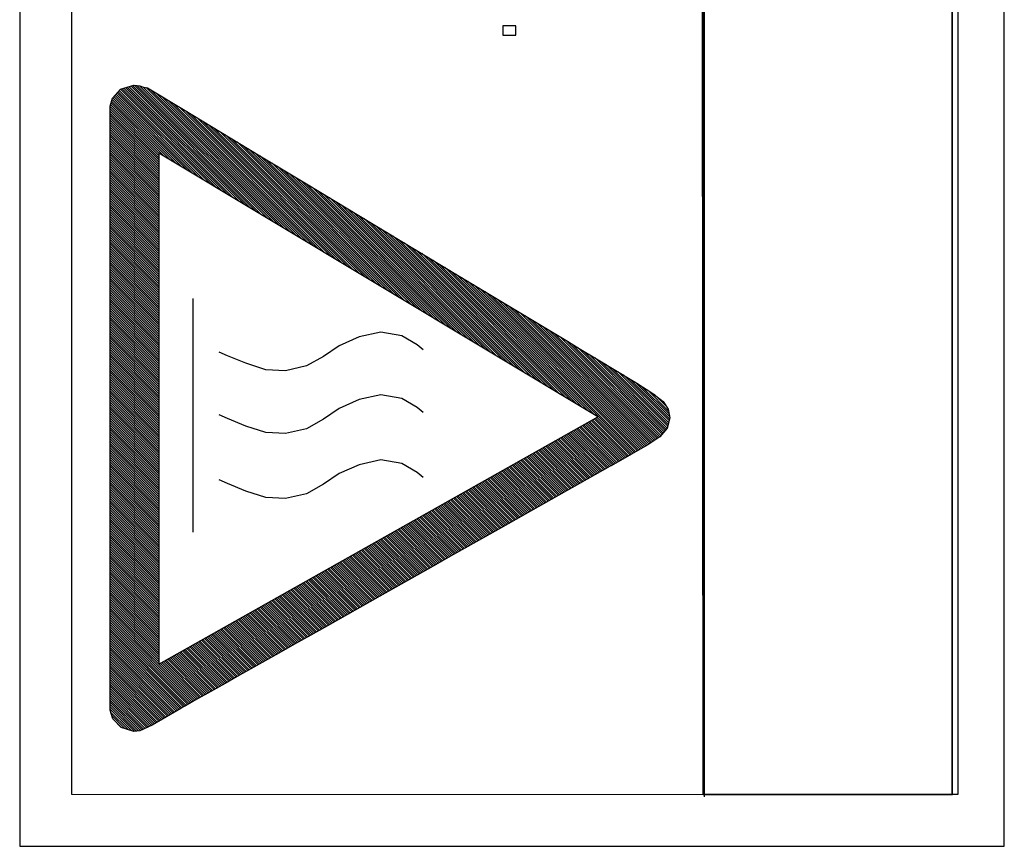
# Model space of a CAD drawing. Header units: millimetres. Extents: x -844 to -217, y -125 to 557.
# Tile 92 of 178: x -421 to -402, y 177 to 193. Entities that reach past the tile are written whole.
import ezdxf

# ---------------------------------------------------------------- set-up
doc = ezdxf.new("R2010")
doc.units = ezdxf.units.MM
doc.header["$LTSCALE"] = 23.1
doc.layers.add('R912005577_AM_0', color=7, linetype='CONTINUOUS')

msp = doc.modelspace()

# ---------------------------------------------------------------- linework, layer by layer
at = {"layer": 'R912005577_AM_0', "color": 7}
for p, q in [((-420.684, 223.184), (-420.684, 176.686)), ((-401.684, 176.684), (-401.692, 223.184)), ((-419.684, 222.184), (-419.684, 177.686)), ((-407.494, 177.681), (-407.539, 222.19)), ((-407.494, 222.184), (-407.494, 177.681)), ((-407.474, 222.143), (-407.474, 177.638)), ((-402.684, 177.684), (-402.692, 222.184)), ((-402.692, 177.681), (-402.692, 222.184)), ((-402.579, 222.19), (-402.579, 177.681)), ((-411.112, 192.503), (-411.358, 192.503)), ((-411.358, 192.503), (-411.358, 192.323)), ((-411.112, 192.323), (-411.112, 192.503)), ((-411.358, 192.323), (-411.112, 192.323)), ((-418.741, 191.283), (-418.479, 191.365)), ((-418.575, 191.335), (-416.23, 188.991)), ((-418.541, 191.346), (-416.12, 188.925)), ((-418.507, 191.356), (-416.009, 188.858)), ((-418.479, 191.365), (-418.364, 191.351)), ((-418.471, 191.364), (-415.899, 188.792)), ((-418.421, 191.358), (-415.788, 188.726)), ((-418.37, 191.352), (-415.677, 188.659)), ((-418.364, 191.351), (-418.298, 191.324)), ((-418.892, 191.111), (-418.741, 191.283)), ((-418.866, 191.141), (-417.447, 189.722)), ((-418.845, 191.164), (-417.337, 189.655)), ((-418.825, 191.188), (-417.226, 189.589)), ((-418.804, 191.211), (-417.115, 189.522)), ((-418.783, 191.235), (-417.005, 189.456)), ((-418.763, 191.258), (-416.894, 189.39)), ((-418.742, 191.282), (-416.784, 189.323)), ((-418.709, 191.293), (-416.673, 189.257)), ((-418.676, 191.304), (-416.562, 189.19)), ((-418.642, 191.314), (-416.452, 189.124)), ((-418.608, 191.325), (-416.341, 189.058)), ((-418.299, 191.324), (-415.567, 188.593)), ((-418.298, 191.324), (-418.22, 191.31)), ((-418.244, 191.314), (-415.456, 188.526)), ((-418.22, 191.31), (-417.523, 190.89)), ((-418.159, 191.273), (-415.346, 188.46)), ((-418.048, 191.206), (-415.235, 188.393)), ((-418.941, 190.959), (-418.892, 191.111)), ((-418.941, 179.307), (-418.941, 190.959)), ((-418.941, 190.95), (-417.998, 190.007)), ((-418.932, 190.986), (-417.998, 190.051)), ((-418.921, 191.019), (-417.89, 189.987)), ((-418.911, 191.053), (-417.779, 189.921)), ((-418.9, 191.086), (-417.668, 189.855)), ((-418.887, 191.117), (-417.558, 189.788)), ((-417.937, 191.139), (-415.124, 188.327)), ((-417.825, 191.072), (-415.014, 188.261)), ((-417.714, 191.005), (-414.903, 188.194)), ((-418.941, 190.906), (-417.998, 189.963)), ((-418.941, 190.862), (-417.998, 189.919)), ((-418.941, 190.818), (-417.998, 189.875)), ((-418.941, 190.774), (-417.998, 189.83)), ((-417.603, 190.938), (-414.793, 188.128)), ((-417.523, 190.89), (-416.082, 190.021)), ((-417.491, 190.871), (-414.682, 188.061)), ((-417.38, 190.804), (-414.571, 187.995)), ((-418.941, 190.729), (-417.998, 189.786)), ((-418.941, 190.685), (-417.998, 189.742)), ((-418.941, 190.641), (-417.998, 189.698)), ((-418.941, 190.597), (-417.998, 189.654)), ((-417.269, 190.736), (-414.461, 187.929)), ((-417.157, 190.669), (-414.35, 187.862)), ((-417.046, 190.602), (-414.24, 187.796)), ((-418.941, 190.553), (-417.998, 189.609)), ((-418.941, 190.508), (-417.998, 189.565)), ((-418.941, 190.464), (-417.998, 189.521)), ((-418.941, 190.42), (-417.998, 189.477)), ((-416.935, 190.535), (-414.129, 187.729)), ((-416.823, 190.468), (-414.018, 187.663)), ((-416.712, 190.401), (-413.908, 187.596)), ((-418.941, 190.376), (-417.998, 189.433)), ((-418.941, 190.332), (-417.998, 189.388)), ((-418.941, 190.287), (-417.998, 189.344)), ((-418.941, 190.243), (-417.998, 189.3)), ((-418.941, 190.199), (-417.998, 189.256)), ((-416.601, 190.334), (-413.797, 187.53)), ((-416.489, 190.267), (-413.687, 187.464)), ((-416.378, 190.199), (-413.576, 187.397)), ((-418.941, 190.155), (-417.998, 189.212)), ((-418.941, 190.111), (-417.998, 189.167)), ((-418.941, 190.066), (-417.998, 189.123)), ((-418.941, 190.022), (-417.998, 189.079)), ((-409.527, 184.966), (-417.998, 190.052)), ((-417.998, 190.052), (-417.998, 180.195)), ((-416.267, 190.132), (-413.465, 187.331)), ((-416.155, 190.065), (-413.355, 187.264)), ((-416.082, 190.021), (-415.791, 189.845)), ((-418.941, 189.978), (-417.998, 189.035)), ((-418.941, 189.934), (-417.998, 188.991)), ((-418.941, 189.89), (-417.998, 188.946)), ((-418.941, 189.845), (-417.998, 188.902)), ((-416.044, 189.998), (-413.244, 187.198)), ((-415.933, 189.931), (-413.133, 187.132)), ((-415.821, 189.864), (-413.023, 187.065)), ((-415.791, 189.845), (-415.181, 189.478)), ((-418.941, 189.801), (-417.998, 188.858)), ((-418.941, 189.757), (-417.998, 188.814)), ((-418.941, 189.713), (-417.998, 188.77)), ((-418.941, 189.669), (-417.998, 188.725)), ((-418.941, 189.624), (-417.998, 188.681)), ((-415.71, 189.797), (-412.912, 186.999)), ((-415.599, 189.73), (-412.802, 186.932)), ((-415.488, 189.662), (-412.691, 186.866)), ((-418.941, 189.58), (-417.998, 188.637)), ((-418.941, 189.536), (-417.998, 188.593)), ((-418.941, 189.492), (-417.998, 188.549)), ((-418.941, 189.448), (-417.998, 188.505)), ((-415.376, 189.595), (-412.58, 186.8)), ((-415.265, 189.528), (-412.47, 186.733)), ((-415.181, 189.478), (-412.266, 187.72)), ((-415.154, 189.461), (-412.359, 186.667)), ((-418.941, 189.404), (-417.998, 188.46)), ((-418.941, 189.359), (-417.998, 188.416)), ((-418.941, 189.315), (-417.998, 188.372)), ((-418.941, 189.271), (-417.998, 188.328)), ((-415.042, 189.394), (-412.249, 186.6)), ((-414.931, 189.327), (-412.138, 186.534)), ((-414.82, 189.26), (-412.027, 186.467)), ((-418.941, 189.227), (-417.998, 188.284)), ((-418.941, 189.183), (-417.998, 188.239)), ((-418.941, 189.138), (-417.998, 188.195)), ((-418.941, 189.094), (-417.998, 188.151)), ((-414.708, 189.193), (-411.917, 186.401)), ((-414.597, 189.126), (-411.806, 186.335)), ((-414.486, 189.058), (-411.696, 186.268)), ((-418.941, 189.05), (-417.998, 188.107)), ((-418.941, 189.006), (-417.998, 188.063)), ((-418.941, 188.962), (-417.998, 188.018)), ((-418.941, 188.917), (-417.998, 187.974)), ((-418.941, 188.873), (-417.998, 187.93)), ((-414.374, 188.991), (-411.585, 186.202)), ((-414.263, 188.924), (-411.474, 186.135)), ((-418.941, 188.829), (-417.998, 187.886)), ((-418.941, 188.785), (-417.998, 187.842)), ((-418.941, 188.741), (-417.998, 187.797)), ((-418.941, 188.696), (-417.998, 187.753)), ((-414.152, 188.857), (-411.364, 186.069)), ((-414.04, 188.79), (-411.253, 186.003)), ((-413.929, 188.723), (-411.143, 185.936)), ((-418.941, 188.652), (-417.998, 187.709)), ((-418.941, 188.608), (-417.998, 187.665)), ((-418.941, 188.564), (-417.998, 187.621)), ((-418.941, 188.52), (-417.998, 187.576)), ((-413.818, 188.656), (-411.032, 185.87)), ((-413.707, 188.589), (-410.921, 185.803)), ((-413.595, 188.521), (-410.811, 185.737)), ((-418.941, 188.475), (-417.998, 187.532)), ((-418.941, 188.431), (-417.998, 187.488)), ((-418.941, 188.387), (-417.998, 187.444)), ((-418.941, 188.343), (-417.998, 187.4)), ((-418.941, 188.299), (-417.998, 187.355)), ((-413.484, 188.454), (-410.7, 185.67)), ((-413.373, 188.387), (-410.589, 185.604)), ((-413.261, 188.32), (-410.479, 185.538)), ((-418.941, 188.254), (-417.998, 187.311)), ((-418.941, 188.21), (-417.998, 187.267)), ((-418.941, 188.166), (-417.998, 187.223)), ((-418.941, 188.122), (-417.998, 187.179)), ((-413.15, 188.253), (-410.368, 185.471)), ((-413.039, 188.186), (-410.258, 185.405)), ((-412.927, 188.119), (-410.147, 185.338)), ((-418.941, 188.078), (-417.998, 187.134)), ((-418.941, 188.034), (-417.998, 187.09)), ((-418.941, 187.989), (-417.998, 187.046)), ((-418.941, 187.945), (-417.998, 187.002)), ((-412.816, 188.052), (-410.036, 185.272)), ((-412.705, 187.985), (-409.926, 185.206)), ((-412.594, 187.917), (-409.815, 185.139)), ((-418.941, 187.901), (-417.998, 186.958)), ((-418.941, 187.857), (-417.998, 186.914)), ((-418.941, 187.813), (-417.998, 186.869)), ((-418.941, 187.768), (-417.998, 186.825)), ((-418.941, 187.724), (-417.998, 186.781)), ((-412.482, 187.85), (-409.705, 185.073)), ((-412.371, 187.783), (-409.594, 185.006)), ((-412.266, 187.72), (-410.116, 186.424)), ((-418.941, 187.68), (-417.998, 186.737)), ((-418.941, 187.636), (-417.998, 186.693)), ((-418.941, 187.592), (-417.998, 186.648)), ((-418.941, 187.547), (-417.998, 186.604)), ((-412.26, 187.716), (-408.821, 184.278)), ((-412.148, 187.649), (-408.793, 184.294)), ((-412.037, 187.582), (-408.765, 184.31)), ((-418.941, 187.503), (-417.998, 186.56)), ((-418.941, 187.459), (-417.998, 186.516)), ((-418.941, 187.415), (-417.998, 186.472)), ((-418.941, 187.371), (-417.998, 186.427)), ((-411.926, 187.515), (-408.736, 184.325)), ((-411.814, 187.448), (-408.708, 184.341)), ((-411.703, 187.381), (-408.68, 184.357)), ((-418.941, 187.326), (-417.998, 186.383)), ((-418.941, 187.282), (-417.998, 186.339)), ((-418.941, 187.238), (-417.998, 186.295)), ((-418.941, 187.194), (-417.998, 186.251)), ((-417.346, 187.246), (-417.346, 182.739)), ((-411.592, 187.314), (-408.651, 184.373)), ((-411.481, 187.246), (-408.623, 184.389)), ((-411.369, 187.179), (-408.595, 184.405)), ((-418.941, 187.15), (-417.998, 186.206)), ((-418.941, 187.105), (-417.998, 186.162)), ((-418.941, 187.061), (-417.998, 186.118)), ((-418.941, 187.017), (-417.998, 186.074)), ((-418.941, 186.973), (-417.998, 186.03)), ((-411.258, 187.112), (-408.566, 184.421)), ((-411.147, 187.045), (-408.54, 184.438)), ((-411.035, 186.978), (-408.513, 184.456)), ((-418.941, 186.929), (-417.998, 185.985)), ((-418.941, 186.884), (-417.998, 185.941)), ((-418.941, 186.84), (-417.998, 185.897)), ((-418.941, 186.796), (-417.998, 185.853)), ((-410.924, 186.911), (-408.487, 184.474)), ((-410.813, 186.844), (-408.461, 184.492)), ((-410.702, 186.777), (-408.434, 184.51)), ((-418.941, 186.752), (-417.998, 185.809)), ((-418.941, 186.708), (-417.998, 185.764)), ((-418.941, 186.663), (-417.998, 185.72)), ((-418.941, 186.619), (-417.998, 185.676)), ((-413.713, 186.6), (-414.134, 186.507)), ((-413.312, 186.531), (-413.713, 186.6)), ((-410.59, 186.71), (-408.408, 184.528)), ((-410.479, 186.643), (-408.382, 184.545)), ((-418.941, 186.575), (-417.998, 185.632)), ((-418.941, 186.531), (-417.998, 185.588)), ((-418.941, 186.487), (-417.998, 185.544)), ((-418.941, 186.443), (-417.998, 185.499)), ((-418.941, 186.398), (-417.998, 185.455)), ((-414.134, 186.507), (-414.517, 186.337)), ((-413.016, 186.356), (-413.312, 186.531)), ((-410.368, 186.576), (-408.355, 184.563)), ((-410.257, 186.509), (-408.33, 184.582)), ((-410.145, 186.442), (-408.309, 184.605)), ((-410.116, 186.424), (-409.919, 186.305)), ((-418.941, 186.354), (-417.998, 185.411)), ((-418.941, 186.31), (-417.998, 185.367)), ((-418.941, 186.266), (-417.998, 185.323)), ((-418.941, 186.222), (-417.998, 185.278)), ((-416.677, 186.144), (-416.833, 186.214)), ((-414.517, 186.337), (-414.824, 186.128)), ((-412.901, 186.257), (-413.016, 186.356)), ((-410.034, 186.375), (-408.289, 184.629)), ((-409.923, 186.308), (-408.268, 184.653)), ((-409.919, 186.305), (-409.459, 186.028)), ((-409.812, 186.241), (-408.248, 184.677)), ((-418.941, 186.177), (-417.998, 185.234)), ((-418.941, 186.133), (-417.998, 185.19)), ((-418.941, 186.089), (-417.998, 185.146)), ((-418.941, 186.045), (-417.998, 185.102)), ((-416.32, 185.998), (-416.677, 186.144)), ((-414.824, 186.128), (-415.15, 185.947)), ((-409.701, 186.174), (-408.227, 184.7)), ((-409.589, 186.107), (-408.207, 184.724)), ((-409.478, 186.04), (-408.188, 184.749)), ((-409.459, 186.028), (-409.279, 185.92)), ((-418.941, 186.001), (-417.998, 185.057)), ((-418.941, 185.956), (-417.998, 185.013)), ((-418.941, 185.912), (-417.998, 184.969)), ((-418.941, 185.868), (-417.998, 184.925)), ((-418.941, 185.824), (-417.998, 184.881)), ((-415.936, 185.871), (-416.32, 185.998)), ((-415.553, 185.852), (-415.936, 185.871)), ((-415.15, 185.947), (-415.553, 185.852)), ((-409.367, 185.973), (-408.179, 184.785)), ((-409.279, 185.92), (-408.777, 185.618)), ((-409.256, 185.906), (-408.171, 184.821)), ((-409.145, 185.839), (-408.162, 184.856)), ((-418.941, 185.78), (-417.998, 184.836)), ((-418.941, 185.735), (-417.998, 184.792)), ((-418.941, 185.691), (-417.998, 184.748)), ((-418.941, 185.647), (-417.998, 184.704)), ((-409.035, 185.773), (-408.154, 184.892)), ((-408.924, 185.706), (-408.145, 184.927)), ((-408.813, 185.64), (-408.144, 184.971)), ((-418.941, 185.603), (-417.998, 184.66)), ((-418.941, 185.559), (-417.998, 184.615)), ((-418.941, 185.514), (-417.998, 184.571)), ((-418.941, 185.47), (-417.998, 184.527)), ((-408.777, 185.618), (-408.464, 185.418)), ((-408.695, 185.566), (-408.153, 185.024)), ((-408.572, 185.487), (-408.162, 185.077)), ((-418.941, 185.426), (-417.998, 184.483)), ((-418.941, 185.382), (-417.998, 184.439)), ((-418.941, 185.338), (-417.998, 184.394)), ((-418.941, 185.293), (-417.998, 184.35)), ((-414.134, 185.297), (-414.517, 185.126)), ((-413.713, 185.39), (-414.134, 185.297)), ((-413.312, 185.32), (-413.713, 185.39)), ((-413.016, 185.145), (-413.312, 185.32)), ((-408.464, 185.418), (-408.269, 185.26)), ((-408.437, 185.397), (-408.199, 185.158)), ((-408.269, 185.26), (-408.168, 185.113)), ((-418.941, 185.249), (-417.998, 184.306)), ((-418.941, 185.205), (-417.998, 184.262)), ((-418.941, 185.161), (-417.998, 184.218)), ((-418.941, 185.117), (-417.998, 184.173)), ((-418.941, 185.072), (-417.998, 184.129)), ((-414.517, 185.126), (-414.824, 184.918)), ((-412.901, 185.047), (-413.016, 185.145)), ((-408.168, 185.113), (-408.14, 184.948)), ((-418.941, 185.028), (-417.998, 184.085)), ((-418.941, 184.984), (-417.998, 184.041)), ((-418.941, 184.94), (-417.998, 183.997)), ((-418.941, 184.896), (-417.998, 183.953)), ((-417.998, 180.195), (-409.527, 184.966)), ((-416.677, 184.934), (-416.833, 185.004)), ((-416.32, 184.788), (-416.677, 184.934)), ((-414.824, 184.918), (-415.15, 184.737)), ((-409.686, 184.877), (-408.99, 184.182)), ((-409.657, 184.893), (-408.962, 184.198)), ((-409.629, 184.909), (-408.934, 184.214)), ((-409.601, 184.925), (-408.906, 184.23)), ((-409.573, 184.941), (-408.878, 184.246)), ((-409.544, 184.957), (-408.85, 184.262)), ((-408.14, 184.948), (-408.189, 184.745)), ((-418.941, 184.852), (-417.998, 183.908)), ((-418.941, 184.807), (-417.998, 183.864)), ((-418.941, 184.763), (-417.998, 183.82)), ((-418.941, 184.719), (-417.998, 183.776)), ((-415.936, 184.661), (-416.32, 184.788)), ((-415.15, 184.737), (-415.553, 184.642)), ((-410.025, 184.686), (-409.328, 183.989)), ((-409.997, 184.702), (-409.3, 184.005)), ((-409.968, 184.718), (-409.272, 184.021)), ((-409.94, 184.734), (-409.244, 184.037)), ((-409.912, 184.75), (-409.216, 184.053)), ((-409.884, 184.766), (-409.187, 184.069)), ((-409.855, 184.782), (-409.159, 184.085)), ((-409.827, 184.797), (-409.131, 184.102)), ((-409.799, 184.813), (-409.103, 184.118)), ((-409.771, 184.829), (-409.075, 184.134)), ((-409.742, 184.845), (-409.047, 184.15)), ((-409.714, 184.861), (-409.019, 184.166)), ((-408.189, 184.745), (-408.331, 184.58)), ((-418.941, 184.675), (-417.998, 183.732)), ((-418.941, 184.631), (-417.998, 183.687)), ((-418.941, 184.586), (-417.998, 183.643)), ((-418.941, 184.542), (-417.998, 183.599)), ((-418.941, 184.498), (-417.998, 183.555)), ((-415.553, 184.642), (-415.936, 184.661)), ((-410.364, 184.495), (-409.668, 183.798)), ((-410.336, 184.511), (-409.639, 183.814)), ((-410.308, 184.527), (-409.611, 183.83)), ((-410.279, 184.543), (-409.583, 183.846)), ((-410.251, 184.559), (-409.555, 183.862)), ((-410.223, 184.575), (-409.526, 183.878)), ((-410.195, 184.59), (-409.498, 183.894)), ((-410.166, 184.606), (-409.47, 183.91)), ((-410.138, 184.622), (-409.442, 183.926)), ((-410.11, 184.638), (-409.413, 183.942)), ((-410.081, 184.654), (-409.385, 183.958)), ((-410.053, 184.67), (-409.357, 183.974)), ((-408.331, 184.58), (-408.562, 184.423)), ((-418.941, 184.454), (-417.998, 183.511)), ((-418.941, 184.41), (-417.998, 183.466)), ((-418.941, 184.365), (-417.998, 183.422)), ((-418.941, 184.321), (-417.998, 183.378)), ((-410.703, 184.304), (-410.007, 183.607)), ((-410.675, 184.32), (-409.979, 183.623)), ((-410.647, 184.336), (-409.95, 183.639)), ((-410.619, 184.352), (-409.922, 183.655)), ((-410.59, 184.368), (-409.894, 183.671)), ((-410.562, 184.383), (-409.866, 183.687)), ((-410.534, 184.399), (-409.837, 183.703)), ((-410.506, 184.415), (-409.809, 183.719)), ((-410.477, 184.431), (-409.781, 183.735)), ((-410.449, 184.447), (-409.753, 183.751)), ((-410.421, 184.463), (-409.724, 183.767)), ((-410.392, 184.479), (-409.696, 183.782)), ((-408.562, 184.423), (-408.876, 184.247)), ((-418.941, 184.277), (-417.998, 183.334)), ((-418.941, 184.233), (-417.998, 183.29)), ((-418.941, 184.189), (-417.998, 183.245)), ((-418.941, 184.144), (-417.998, 183.201)), ((-413.713, 184.137), (-414.134, 184.043)), ((-413.312, 184.067), (-413.713, 184.137)), ((-411.043, 184.113), (-410.346, 183.416)), ((-411.014, 184.129), (-410.318, 183.432)), ((-410.986, 184.145), (-410.29, 183.448)), ((-410.958, 184.16), (-410.261, 183.464)), ((-410.93, 184.176), (-410.233, 183.48)), ((-410.901, 184.192), (-410.205, 183.496)), ((-410.873, 184.208), (-410.177, 183.512)), ((-410.845, 184.224), (-410.148, 183.528)), ((-410.817, 184.24), (-410.12, 183.544)), ((-410.788, 184.256), (-410.092, 183.56)), ((-410.76, 184.272), (-410.064, 183.576)), ((-410.732, 184.288), (-410.035, 183.591)), ((-408.876, 184.247), (-409.268, 184.023)), ((-418.941, 184.1), (-417.998, 183.157)), ((-418.941, 184.056), (-417.998, 183.113)), ((-418.941, 184.012), (-417.998, 183.069)), ((-418.941, 183.968), (-417.998, 183.024)), ((-418.941, 183.923), (-417.998, 182.98)), ((-414.134, 184.043), (-414.517, 183.873)), ((-413.016, 183.892), (-413.312, 184.067)), ((-411.382, 183.922), (-410.686, 183.225)), ((-411.354, 183.938), (-410.657, 183.241)), ((-411.325, 183.953), (-410.629, 183.257)), ((-411.297, 183.969), (-410.601, 183.273)), ((-411.269, 183.985), (-410.572, 183.289)), ((-411.241, 184.001), (-410.544, 183.305)), ((-411.212, 184.017), (-410.516, 183.321)), ((-411.184, 184.033), (-410.488, 183.337)), ((-411.156, 184.049), (-410.459, 183.353)), ((-411.127, 184.065), (-410.431, 183.369)), ((-411.099, 184.081), (-410.403, 183.384)), ((-411.071, 184.097), (-410.375, 183.4)), ((-409.288, 184.012), (-409.881, 183.678)), ((-409.268, 184.023), (-409.288, 184.012)), ((-418.941, 183.879), (-417.998, 182.936)), ((-418.941, 183.835), (-417.998, 182.892)), ((-418.941, 183.791), (-417.998, 182.848)), ((-418.941, 183.747), (-417.998, 182.803)), ((-416.677, 183.681), (-416.833, 183.751)), ((-414.517, 183.873), (-414.824, 183.665)), ((-412.901, 183.794), (-413.016, 183.892)), ((-411.721, 183.731), (-411.025, 183.034)), ((-411.693, 183.746), (-410.996, 183.05)), ((-411.665, 183.762), (-410.968, 183.066)), ((-411.636, 183.778), (-410.94, 183.082)), ((-411.608, 183.794), (-410.912, 183.098)), ((-411.58, 183.81), (-410.883, 183.114)), ((-411.552, 183.826), (-410.855, 183.13)), ((-411.523, 183.842), (-410.827, 183.146)), ((-411.495, 183.858), (-410.799, 183.162)), ((-411.467, 183.874), (-410.77, 183.177)), ((-411.438, 183.89), (-410.742, 183.193)), ((-411.41, 183.906), (-410.714, 183.209)), ((-418.941, 183.702), (-417.998, 182.759)), ((-418.941, 183.658), (-417.998, 182.715)), ((-418.941, 183.614), (-417.998, 182.671)), ((-418.941, 183.57), (-417.998, 182.627)), ((-416.32, 183.535), (-416.677, 183.681)), ((-414.824, 183.665), (-415.15, 183.484)), ((-412.032, 183.555), (-411.336, 182.859)), ((-412.004, 183.571), (-411.307, 182.875)), ((-411.976, 183.587), (-411.279, 182.891)), ((-411.947, 183.603), (-411.251, 182.907)), ((-411.919, 183.619), (-411.223, 182.923)), ((-411.891, 183.635), (-411.194, 182.939)), ((-411.862, 183.651), (-411.166, 182.955)), ((-411.834, 183.667), (-411.138, 182.97)), ((-411.806, 183.683), (-411.11, 182.986)), ((-411.778, 183.699), (-411.081, 183.002)), ((-411.749, 183.715), (-411.053, 183.018)), ((-409.881, 183.678), (-410.825, 183.147)), ((-418.941, 183.526), (-417.998, 182.582)), ((-418.941, 183.482), (-417.998, 182.538)), ((-418.941, 183.437), (-417.998, 182.494)), ((-418.941, 183.393), (-417.998, 182.45)), ((-415.936, 183.408), (-416.32, 183.535)), ((-415.553, 183.388), (-415.936, 183.408)), ((-415.15, 183.484), (-415.553, 183.388)), ((-412.371, 183.364), (-411.675, 182.668)), ((-412.343, 183.38), (-411.647, 182.684)), ((-412.315, 183.396), (-411.618, 182.7)), ((-412.287, 183.412), (-411.59, 182.716)), ((-412.258, 183.428), (-411.562, 182.732)), ((-412.23, 183.444), (-411.534, 182.747)), ((-412.202, 183.46), (-411.505, 182.763)), ((-412.173, 183.476), (-411.477, 182.779)), ((-412.145, 183.492), (-411.449, 182.795)), ((-412.117, 183.508), (-411.421, 182.811)), ((-412.089, 183.523), (-411.392, 182.827)), ((-412.06, 183.539), (-411.364, 182.843)), ((-418.941, 183.349), (-417.998, 182.406)), ((-418.941, 183.305), (-417.998, 182.362)), ((-418.941, 183.261), (-417.998, 182.317)), ((-418.941, 183.216), (-417.998, 182.273)), ((-418.941, 183.172), (-417.998, 182.229)), ((-412.711, 183.173), (-412.014, 182.477)), ((-412.682, 183.189), (-411.986, 182.493)), ((-412.654, 183.205), (-411.958, 182.509)), ((-412.626, 183.221), (-411.929, 182.525)), ((-412.597, 183.237), (-411.901, 182.54)), ((-412.569, 183.253), (-411.873, 182.556)), ((-412.541, 183.269), (-411.845, 182.572)), ((-412.513, 183.285), (-411.816, 182.588)), ((-412.484, 183.301), (-411.788, 182.604)), ((-412.456, 183.316), (-411.76, 182.62)), ((-412.428, 183.332), (-411.731, 182.636)), ((-412.4, 183.348), (-411.703, 182.652)), ((-418.941, 183.128), (-417.998, 182.185)), ((-418.941, 183.084), (-417.998, 182.141)), ((-418.941, 183.04), (-417.998, 182.096)), ((-418.941, 182.995), (-417.998, 182.052)), ((-413.05, 182.982), (-412.353, 182.286)), ((-413.022, 182.998), (-412.325, 182.302)), ((-412.993, 183.014), (-412.297, 182.318)), ((-412.965, 183.03), (-412.269, 182.333)), ((-412.937, 183.046), (-412.24, 182.349)), ((-412.908, 183.062), (-412.212, 182.365)), ((-412.88, 183.078), (-412.184, 182.381)), ((-412.852, 183.094), (-412.156, 182.397)), ((-412.824, 183.109), (-412.127, 182.413)), ((-412.795, 183.125), (-412.099, 182.429)), ((-412.767, 183.141), (-412.071, 182.445)), ((-412.739, 183.157), (-412.042, 182.461)), ((-411.108, 182.987), (-411.407, 182.819)), ((-410.825, 183.147), (-411.108, 182.987)), ((-418.941, 182.951), (-417.998, 182.008)), ((-418.941, 182.907), (-417.998, 181.964)), ((-418.941, 182.863), (-417.998, 181.92)), ((-418.941, 182.819), (-417.998, 181.875)), ((-413.389, 182.791), (-412.693, 182.095)), ((-413.361, 182.807), (-412.664, 182.11)), ((-413.332, 182.823), (-412.636, 182.126)), ((-413.304, 182.839), (-412.608, 182.142)), ((-413.276, 182.855), (-412.58, 182.158)), ((-413.248, 182.871), (-412.551, 182.174)), ((-413.219, 182.887), (-412.523, 182.19)), ((-413.191, 182.902), (-412.495, 182.206)), ((-413.163, 182.918), (-412.466, 182.222)), ((-413.135, 182.934), (-412.438, 182.238)), ((-413.106, 182.95), (-412.41, 182.254)), ((-413.078, 182.966), (-412.382, 182.27)), ((-411.407, 182.819), (-411.718, 182.644)), ((-418.941, 182.774), (-417.998, 181.831)), ((-418.941, 182.73), (-417.998, 181.787)), ((-418.941, 182.686), (-417.998, 181.743)), ((-418.941, 182.642), (-417.998, 181.699)), ((-418.941, 182.598), (-417.998, 181.654)), ((-413.728, 182.6), (-413.032, 181.903)), ((-413.7, 182.616), (-413.004, 181.919)), ((-413.672, 182.632), (-412.975, 181.935)), ((-413.643, 182.648), (-412.947, 181.951)), ((-413.615, 182.664), (-412.919, 181.967)), ((-413.587, 182.679), (-412.89, 181.983)), ((-413.559, 182.695), (-412.862, 181.999)), ((-413.53, 182.711), (-412.834, 182.015)), ((-413.502, 182.727), (-412.806, 182.031)), ((-413.474, 182.743), (-412.777, 182.047)), ((-413.446, 182.759), (-412.749, 182.063)), ((-413.417, 182.775), (-412.721, 182.079)), ((-411.718, 182.644), (-412.039, 182.463)), ((-418.941, 182.553), (-417.998, 181.61)), ((-418.941, 182.509), (-417.998, 181.566)), ((-418.941, 182.465), (-417.998, 181.522)), ((-418.941, 182.421), (-417.998, 181.478)), ((-414.068, 182.409), (-413.371, 181.712)), ((-414.039, 182.425), (-413.343, 181.728)), ((-414.011, 182.441), (-413.315, 181.744)), ((-413.983, 182.457), (-413.286, 181.76)), ((-413.954, 182.472), (-413.258, 181.776)), ((-413.926, 182.488), (-413.23, 181.792)), ((-413.898, 182.504), (-413.201, 181.808)), ((-413.87, 182.52), (-413.173, 181.824)), ((-413.841, 182.536), (-413.145, 181.84)), ((-413.813, 182.552), (-413.117, 181.856)), ((-413.785, 182.568), (-413.088, 181.872)), ((-413.757, 182.584), (-413.06, 181.888)), ((-412.039, 182.463), (-412.37, 182.276)), ((-418.941, 182.377), (-417.998, 181.433)), ((-418.941, 182.332), (-417.998, 181.389)), ((-418.941, 182.288), (-417.998, 181.345)), ((-418.941, 182.244), (-417.998, 181.301)), ((-414.407, 182.218), (-413.71, 181.521)), ((-414.378, 182.234), (-413.682, 181.537)), ((-414.35, 182.25), (-413.654, 181.553)), ((-414.322, 182.265), (-413.625, 181.569)), ((-414.294, 182.281), (-413.597, 181.585)), ((-414.265, 182.297), (-413.569, 181.601)), ((-414.237, 182.313), (-413.541, 181.617)), ((-414.209, 182.329), (-413.512, 181.633)), ((-414.181, 182.345), (-413.484, 181.649)), ((-414.152, 182.361), (-413.456, 181.665)), ((-414.124, 182.377), (-413.428, 181.68)), ((-414.096, 182.393), (-413.399, 181.696)), ((-412.37, 182.276), (-412.707, 182.087)), ((-418.941, 182.2), (-417.998, 181.257)), ((-418.941, 182.156), (-417.998, 181.212)), ((-418.941, 182.111), (-417.998, 181.168)), ((-418.941, 182.067), (-417.998, 181.124)), ((-418.941, 182.023), (-417.998, 181.08)), ((-414.746, 182.027), (-414.049, 181.33)), ((-414.718, 182.043), (-414.021, 181.346)), ((-414.689, 182.058), (-413.993, 181.362)), ((-414.661, 182.074), (-413.965, 181.378)), ((-414.633, 182.09), (-413.936, 181.394)), ((-414.605, 182.106), (-413.908, 181.41)), ((-414.576, 182.122), (-413.88, 181.426)), ((-414.548, 182.138), (-413.852, 181.442)), ((-414.52, 182.154), (-413.823, 181.457)), ((-414.492, 182.17), (-413.795, 181.473)), ((-414.463, 182.186), (-413.767, 181.489)), ((-414.435, 182.202), (-413.739, 181.505)), ((-412.707, 182.087), (-413.735, 181.507)), ((-418.941, 181.979), (-417.998, 181.036)), ((-418.941, 181.935), (-417.998, 180.992)), ((-418.941, 181.891), (-417.998, 180.947)), ((-418.941, 181.846), (-417.998, 180.903)), ((-415.085, 181.835), (-414.389, 181.139)), ((-415.057, 181.851), (-414.36, 181.155)), ((-415.029, 181.867), (-414.332, 181.171)), ((-415, 181.883), (-414.304, 181.187)), ((-414.972, 181.899), (-414.276, 181.203)), ((-414.944, 181.915), (-414.247, 181.219)), ((-414.916, 181.931), (-414.219, 181.235)), ((-414.887, 181.947), (-414.191, 181.25)), ((-414.859, 181.963), (-414.163, 181.266)), ((-414.831, 181.979), (-414.134, 181.282)), ((-414.803, 181.995), (-414.106, 181.298)), ((-414.774, 182.011), (-414.078, 181.314)), ((-418.941, 181.802), (-417.998, 180.859)), ((-418.941, 181.758), (-417.998, 180.815)), ((-418.941, 181.714), (-417.998, 180.771)), ((-418.941, 181.67), (-417.998, 180.726)), ((-415.424, 181.644), (-414.728, 180.948)), ((-415.396, 181.66), (-414.7, 180.964)), ((-415.368, 181.676), (-414.671, 180.98)), ((-415.34, 181.692), (-414.643, 180.996)), ((-415.311, 181.708), (-414.615, 181.012)), ((-415.283, 181.724), (-414.587, 181.027)), ((-415.255, 181.74), (-414.558, 181.043)), ((-415.227, 181.756), (-414.53, 181.059)), ((-415.198, 181.772), (-414.502, 181.075)), ((-415.17, 181.788), (-414.473, 181.091)), ((-415.142, 181.804), (-414.445, 181.107)), ((-415.113, 181.82), (-414.417, 181.123)), ((-418.941, 181.625), (-417.998, 180.682)), ((-418.941, 181.581), (-417.998, 180.638)), ((-418.941, 181.537), (-417.998, 180.594)), ((-418.941, 181.493), (-417.998, 180.55)), ((-415.764, 181.453), (-415.067, 180.757)), ((-415.735, 181.469), (-415.039, 180.773)), ((-415.707, 181.485), (-415.011, 180.789)), ((-415.679, 181.501), (-414.982, 180.804)), ((-415.651, 181.517), (-414.954, 180.82)), ((-415.622, 181.533), (-414.926, 180.836)), ((-415.594, 181.549), (-414.897, 180.852)), ((-415.566, 181.565), (-414.869, 180.868)), ((-415.538, 181.581), (-414.841, 180.884)), ((-415.509, 181.597), (-414.813, 180.9)), ((-415.481, 181.613), (-414.784, 180.916)), ((-415.453, 181.628), (-414.756, 180.932)), ((-413.735, 181.507), (-414.746, 180.938)), ((-418.941, 181.449), (-417.998, 180.505)), ((-418.941, 181.404), (-417.998, 180.461)), ((-418.941, 181.36), (-417.998, 180.417)), ((-418.941, 181.316), (-417.998, 180.373)), ((-418.941, 181.272), (-417.998, 180.329)), ((-416.103, 181.262), (-415.406, 180.566)), ((-416.075, 181.278), (-415.378, 180.581)), ((-416.046, 181.294), (-415.35, 180.597)), ((-416.018, 181.31), (-415.321, 180.613)), ((-415.99, 181.326), (-415.293, 180.629)), ((-415.962, 181.342), (-415.265, 180.645)), ((-415.933, 181.358), (-415.237, 180.661)), ((-415.905, 181.374), (-415.208, 180.677)), ((-415.877, 181.39), (-415.18, 180.693)), ((-415.848, 181.406), (-415.152, 180.709)), ((-415.82, 181.421), (-415.124, 180.725)), ((-415.792, 181.437), (-415.095, 180.741)), ((-418.941, 181.228), (-417.998, 180.284)), ((-418.941, 181.183), (-417.998, 180.24)), ((-418.941, 181.139), (-417.998, 180.196)), ((-418.941, 181.095), (-417.328, 179.482)), ((-416.442, 181.071), (-415.745, 180.374)), ((-416.414, 181.087), (-415.717, 180.39)), ((-416.386, 181.103), (-415.689, 180.406)), ((-416.357, 181.119), (-415.661, 180.422)), ((-416.329, 181.135), (-415.632, 180.438)), ((-416.301, 181.151), (-415.604, 180.454)), ((-416.273, 181.167), (-415.576, 180.47)), ((-416.244, 181.183), (-415.548, 180.486)), ((-416.216, 181.199), (-415.519, 180.502)), ((-416.188, 181.214), (-415.491, 180.518)), ((-416.159, 181.23), (-415.463, 180.534)), ((-416.131, 181.246), (-415.435, 180.55)), ((-418.941, 181.051), (-417.356, 179.466)), ((-418.941, 181.007), (-417.385, 179.45)), ((-418.941, 180.962), (-417.413, 179.434)), ((-418.941, 180.918), (-417.441, 179.418)), ((-416.753, 180.896), (-416.056, 180.199)), ((-416.725, 180.912), (-416.028, 180.215)), ((-416.697, 180.928), (-416, 180.231)), ((-416.668, 180.944), (-415.972, 180.247)), ((-416.64, 180.96), (-415.943, 180.263)), ((-416.612, 180.976), (-415.915, 180.279)), ((-416.583, 180.991), (-415.887, 180.295)), ((-416.555, 181.007), (-415.858, 180.311)), ((-416.527, 181.023), (-415.83, 180.327)), ((-416.499, 181.039), (-415.802, 180.343)), ((-416.47, 181.055), (-415.774, 180.358)), ((-414.746, 180.938), (-415.069, 180.755)), ((-418.941, 180.874), (-417.469, 179.402)), ((-418.941, 180.83), (-417.498, 179.386)), ((-418.941, 180.786), (-417.526, 179.37)), ((-418.941, 180.741), (-417.554, 179.355)), ((-418.941, 180.697), (-417.582, 179.338)), ((-417.092, 180.705), (-416.395, 180.008)), ((-417.064, 180.721), (-416.367, 180.024)), ((-417.036, 180.737), (-416.339, 180.04)), ((-417.008, 180.753), (-416.311, 180.056)), ((-416.979, 180.769), (-416.282, 180.072)), ((-416.951, 180.784), (-416.254, 180.088)), ((-416.923, 180.8), (-416.226, 180.104)), ((-416.894, 180.816), (-416.198, 180.12)), ((-416.866, 180.832), (-416.169, 180.135)), ((-416.838, 180.848), (-416.141, 180.151)), ((-416.81, 180.864), (-416.113, 180.167)), ((-416.781, 180.88), (-416.085, 180.183)), ((-415.069, 180.755), (-415.383, 180.579)), ((-418.941, 180.653), (-417.61, 179.322)), ((-418.941, 180.609), (-417.638, 179.306)), ((-418.941, 180.565), (-417.666, 179.29)), ((-418.941, 180.52), (-417.694, 179.273)), ((-417.432, 180.514), (-416.735, 179.817)), ((-417.403, 180.53), (-416.706, 179.833)), ((-417.375, 180.546), (-416.678, 179.849)), ((-417.347, 180.562), (-416.65, 179.865)), ((-417.318, 180.577), (-416.622, 179.881)), ((-417.29, 180.593), (-416.593, 179.896)), ((-417.262, 180.609), (-416.565, 179.912)), ((-417.234, 180.625), (-416.537, 179.928)), ((-417.205, 180.641), (-416.509, 179.944)), ((-417.177, 180.657), (-416.48, 179.96)), ((-417.149, 180.673), (-416.452, 179.976)), ((-417.121, 180.689), (-416.424, 179.992)), ((-415.383, 180.579), (-415.683, 180.409)), ((-418.941, 180.476), (-417.722, 179.257)), ((-418.941, 180.432), (-417.75, 179.241)), ((-418.941, 180.388), (-417.778, 179.225)), ((-418.941, 180.344), (-417.806, 179.208)), ((-417.771, 180.323), (-417.074, 179.626)), ((-417.743, 180.339), (-417.045, 179.642)), ((-417.714, 180.354), (-417.017, 179.657)), ((-417.686, 180.37), (-416.989, 179.673)), ((-417.658, 180.386), (-416.961, 179.689)), ((-417.629, 180.402), (-416.932, 179.705)), ((-417.601, 180.418), (-416.904, 179.721)), ((-417.573, 180.434), (-416.876, 179.737)), ((-417.545, 180.45), (-416.848, 179.753)), ((-417.516, 180.466), (-416.819, 179.769)), ((-417.488, 180.482), (-416.791, 179.785)), ((-417.46, 180.498), (-416.763, 179.801)), ((-415.683, 180.409), (-416.49, 179.955)), ((-418.941, 180.3), (-417.834, 179.192)), ((-418.941, 180.255), (-417.862, 179.176)), ((-418.941, 180.211), (-417.89, 179.16)), ((-418.941, 180.167), (-417.917, 179.143)), ((-418.941, 180.123), (-417.945, 179.127)), ((-417.997, 180.195), (-417.3, 179.498)), ((-417.969, 180.211), (-417.272, 179.514)), ((-417.94, 180.227), (-417.243, 179.53)), ((-417.912, 180.243), (-417.215, 179.546)), ((-417.884, 180.259), (-417.187, 179.562)), ((-417.856, 180.275), (-417.159, 179.578)), ((-417.827, 180.291), (-417.13, 179.594)), ((-417.799, 180.307), (-417.102, 179.61)), ((-418.941, 180.079), (-417.973, 179.111)), ((-418.941, 180.034), (-418.001, 179.095)), ((-418.941, 179.99), (-418.029, 179.078)), ((-418.941, 179.946), (-418.057, 179.062)), ((-416.49, 179.955), (-416.72, 179.825)), ((-418.941, 179.902), (-418.085, 179.046)), ((-418.941, 179.858), (-418.113, 179.03)), ((-418.941, 179.813), (-418.142, 179.014)), ((-418.941, 179.769), (-418.172, 179)), ((-416.72, 179.825), (-417.109, 179.605)), ((-418.941, 179.725), (-418.202, 178.986)), ((-418.941, 179.681), (-418.233, 178.972)), ((-418.941, 179.637), (-418.263, 178.958)), ((-418.941, 179.592), (-418.293, 178.944)), ((-417.109, 179.605), (-417.265, 179.518)), ((-418.941, 179.548), (-418.323, 178.93)), ((-418.941, 179.504), (-418.353, 178.916)), ((-418.941, 179.46), (-418.39, 178.909)), ((-418.941, 179.416), (-418.43, 178.905)), ((-418.941, 179.371), (-418.47, 178.901)), ((-417.485, 179.393), (-417.547, 179.359)), ((-417.265, 179.518), (-417.485, 179.393)), ((-418.941, 179.327), (-418.529, 178.915)), ((-418.886, 179.14), (-418.941, 179.307)), ((-418.929, 179.271), (-418.592, 178.934)), ((-418.907, 179.205), (-418.655, 178.953)), ((-417.572, 179.344), (-418.13, 179.02)), ((-417.547, 179.359), (-417.572, 179.344)), ((-418.727, 178.975), (-418.886, 179.14)), ((-418.872, 179.126), (-418.718, 178.972)), ((-418.13, 179.02), (-418.365, 178.911)), ((-418.479, 178.9), (-418.727, 178.975)), ((-418.365, 178.911), (-418.479, 178.9)), ((-419.684, 177.686), (-402.684, 177.684)), ((-407.494, 177.681), (-402.692, 177.681)), ((-402.579, 177.681), (-407.494, 177.681)), ((-420.684, 176.686), (-401.684, 176.684))]:
    msp.add_line(p, q, dxfattribs=at)

doc.saveas('drawing.dxf')
